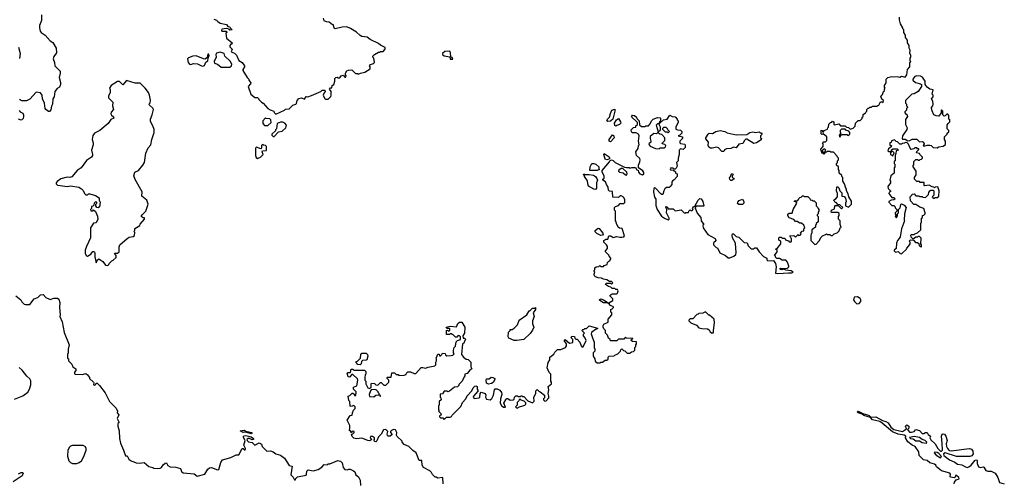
# Model space of a CAD drawing. Extents: x 2386423 to 2568864, y 578392 to 761999.
# Tile 67 of 256: x 2489059 to 2500185, y 635281 to 640518. Entities that reach past the tile are written whole.
import ezdxf

# ---------------------------------------------------------------- set-up
doc = ezdxf.new("R2010")
doc.units = 0

msp = doc.modelspace()

# ---------------------------------------------------------------- linework, layer by layer
at = {"layer": '0CON05XD'}
for points in [[(2489306, 640574), (2489305, 640510), (2489283, 640453), (2489282, 640425), (2489292, 640388)], [(2491253, 640523), (2491285, 640512), (2491297, 640497), (2491325, 640477), (2491395, 640462), (2491412, 640442), (2491435, 640438), (2491442, 640422), (2491460, 640405), (2491435, 640400), (2491425, 640410), (2491395, 640420), (2491345, 640410), (2491340, 640395), (2491345, 640390), (2491398, 640388), (2491400, 640375), (2491390, 640365), (2491398, 640308), (2491460, 640255), (2491458, 640242), (2491445, 640240), (2491432, 640225), (2491435, 640210), (2491460, 640185), (2491450, 640155), (2491485, 640140), (2491509, 640119), (2491537, 640057), (2491573, 640035), (2491598, 639995), (2491600, 639985), (2491580, 639955), (2491582, 639945), (2491630, 639865), (2491650, 639845), (2491650, 639835), (2491670, 639805), (2491668, 639792), (2491640, 639765), (2491672, 639675), (2491715, 639640), (2491745, 639640), (2491758, 639628), (2491760, 639615), (2491790, 639585), (2491810, 639575), (2491864, 639514), (2491888, 639498), (2491930, 639485), (2491935, 639470), (2491955, 639452)], [(2491955, 639452), (2492050, 639495), (2492063, 639507), (2492105, 639512), (2492146, 639554), (2492178, 639562), (2492189, 639571), (2492196, 639605), (2492213, 639627), (2492245, 639636), (2492278, 639622), (2492295, 639652), (2492315, 639648), (2492355, 639660), (2492462, 639708), (2492478, 639722), (2492505, 639722), (2492512, 639715), (2492512, 639705), (2492499, 639691), (2492490, 639665), (2492505, 639630), (2492515, 639622), (2492545, 639620), (2492575, 639650), (2492580, 639665), (2492580, 639705), (2492560, 639735), (2492572, 639748), (2492585, 639750), (2492590, 639775), (2492610, 639785), (2492622, 639825), (2492620, 639855), (2492630, 639865), (2492645, 639870), (2492655, 639860), (2492675, 639860), (2492690, 639885), (2492715, 639890), (2492735, 639870), (2492745, 639870), (2492750, 639885), (2492740, 639895), (2492740, 639915), (2492755, 639940), (2492773, 639947), (2492812, 639952), (2492855, 639910), (2492875, 639910), (2492885, 639902), (2492910, 639915), (2492960, 639925), (2493018, 639962), (2493020, 639985), (2493012, 639998), (2493025, 640010), (2493058, 640022), (2493070, 640035), (2493060, 640085), (2493050, 640095), (2493050, 640105), (2493070, 640125), (2493115, 640150), (2493125, 640150), (2493135, 640160), (2493165, 640160), (2493190, 640185), (2493190, 640205), (2493135, 640230), (2493115, 640248), (2493020, 640295), (2492985, 640320), (2492925, 640328), (2492905, 640338), (2492865, 640378), (2492797, 640417), (2492755, 640437), (2492705, 640432), (2492623, 640413), (2492613, 640423), (2492605, 640460), (2492595, 640460), (2492555, 640490), (2492525, 640492), (2492501, 640505), (2492494, 640534)], [(2497115, 638100), (2497125, 638100), (2497155, 638070), (2497185, 638060), (2497245, 638000), (2497278, 637998), (2497290, 637965), (2497325, 637930), (2497355, 637930), (2497365, 637940), (2497385, 637940), (2497414, 637894), (2497464, 637844), (2497500, 637825), (2497500, 637805), (2497512, 637792), (2497578, 637798), (2497600, 637765), (2497608, 637725), (2497600, 637655), (2497625, 637650), (2497745, 637660), (2497785, 637658), (2497800, 637665), (2497775, 637680), (2497718, 637688), (2497695, 637700), (2497673, 637693), (2497652, 637695), (2497650, 637705), (2497655, 637710), (2497732, 637708), (2497750, 637725), (2497750, 637735), (2497735, 637780), (2497715, 637800), (2497675, 637800), (2497645, 637820), (2497615, 637820), (2497600, 637835), (2497600, 637845), (2497590, 637855), (2497620, 637895), (2497618, 637918), (2497600, 637925), (2497618, 637932), (2497660, 637985), (2497660, 638015), (2497638, 638028), (2497638, 638052), (2497645, 638060), (2497665, 638060), (2497675, 638050), (2497705, 638050), (2497712, 638032), (2497745, 638020), (2497755, 638010), (2497775, 638010), (2497780, 638015), (2497780, 638045), (2497772, 638052), (2497762, 638078), (2497805, 638080), (2497825, 638060), (2497855, 638090), (2497865, 638080), (2497878, 638082), (2497890, 638095), (2497882, 638108), (2497902, 638128), (2497918, 638132), (2497920, 638155), (2497930, 638165), (2497918, 638198), (2497895, 638220), (2497875, 638220), (2497845, 638240), (2497825, 638240), (2497805, 638260), (2497755, 638280), (2497738, 638305), (2497738, 638322), (2497755, 638332), (2497788, 638332), (2497798, 638375), (2497840, 638445), (2497838, 638458), (2497810, 638465), (2497820, 638475), (2497848, 638472), (2497860, 638485), (2497862, 638498), (2497875, 638510), (2497888, 638512), (2497905, 638530), (2497915, 638530), (2497925, 638520), (2497965, 638520), (2497988, 638498), (2497992, 638482), (2498015, 638480), (2498025, 638470), (2498035, 638470), (2498058, 638448), (2498060, 638415), (2498078, 638398), (2498080, 638385), (2498090, 638375), (2498090, 638355), (2498080, 638345), (2498080, 638325), (2498070, 638315), (2498070, 638305), (2498080, 638295), (2498080, 638235), (2498060, 638215), (2498060, 638205), (2498050, 638195), (2498050, 638175), (2498010, 638145), (2498010, 638105), (2498003, 638097), (2498000, 638075), (2498000, 638025), (2498045, 637980), (2498058, 637982), (2498098, 638022), (2498112, 638058), (2498132, 638078), (2498165, 638090), (2498175, 638100), (2498185, 638090), (2498215, 638090), (2498225, 638080), (2498245, 638080), (2498262, 638098), (2498298, 638112), (2498318, 638132), (2498330, 638165), (2498340, 638175), (2498330, 638205), (2498330, 638245), (2498310, 638265), (2498310, 638295), (2498320, 638305), (2498318, 638328), (2498305, 638340), (2498235, 638340), (2498230, 638345), (2498232, 638368), (2498268, 638382), (2498270, 638415), (2498275, 638420), (2498308, 638418), (2498345, 638380), (2498360, 638395), (2498328, 638428), (2498305, 638430), (2498288, 638448), (2498272, 638452), (2498270, 638465), (2498260, 638475), (2498262, 638488), (2498278, 638492), (2498300, 638515), (2498300, 638555), (2498290, 638585), (2498292, 638628), (2498305, 638630), (2498315, 638620), (2498328, 638585), (2498351, 638561), (2498350, 638525), (2498375, 638520), (2498392, 638502), (2498398, 638465), (2498390, 638445), (2498390, 638415), (2498425, 638400), (2498460, 638435), (2498457, 638467), (2498430, 638515), (2498422, 638552), (2498400, 638585), (2498400, 638605), (2498393, 638613), (2498380, 638665), (2498360, 638695), (2498360, 638735), (2498350, 638745), (2498348, 638758), (2498320, 638785), (2498320, 638815), (2498310, 638825), (2498310, 638855), (2498290, 638875), (2498290, 638895), (2498300, 638905), (2498300, 638925), (2498310, 638935), (2498310, 638955), (2498300, 638965), (2498298, 638978), (2498255, 639020), (2498225, 639020), (2498215, 639030), (2498185, 639030), (2498175, 639020), (2498160, 639020), (2498160, 639035), (2498170, 639045), (2498155, 639060), (2498130, 639045), (2498132, 639022), (2498160, 639020), (2498145, 639000), (2498135, 639010), (2498122, 639012), (2498120, 639035), (2498110, 639045), (2498110, 639055), (2498140, 639085), (2498140, 639115), (2498130, 639125), (2498142, 639138), (2498165, 639140), (2498180, 639155), (2498180, 639195), (2498138, 639228), (2498125, 639220), (2498115, 639230), (2498115, 639270), (2498130, 639265), (2498132, 639252), (2498145, 639250), (2498150, 639265), (2498188, 639282), (2498190, 639295), (2498200, 639305), (2498202, 639338), (2498222, 639358), (2498235, 639360), (2498245, 639370), (2498260, 639365), (2498260, 639335), (2498265, 639330), (2498315, 639340), (2498335, 639320), (2498385, 639320), (2498402, 639302), (2498425, 639300), (2498445, 639280), (2498478, 639292), (2498500, 639315), (2498502, 639348), (2498532, 639378), (2498555, 639380), (2498578, 639402), (2498580, 639415), (2498590, 639425), (2498592, 639448), (2498605, 639460), (2498618, 639462), (2498620, 639475), (2498630, 639485), (2498630, 639505), (2498645, 639520), (2498655, 639520), (2498665, 639530), (2498685, 639530), (2498695, 639540), (2498745, 639540), (2498755, 639550), (2498768, 639552), (2498785, 639590), (2498805, 639590), (2498818, 639582), (2498820, 639605), (2498802, 639622), (2498790, 639655), (2498808, 639672), (2498820, 639705), (2498830, 639715), (2498830, 639735), (2498840, 639745), (2498830, 639755), (2498830, 639775), (2498850, 639805), (2498850, 639845), (2498870, 639865), (2498915, 639878), (2498935, 639872), (2498975, 639877), (2499005, 639870), (2499025, 639880), (2499065, 639870), (2499082, 639895), (2499090, 639955), (2499118, 639985), (2499118, 640032), (2499130, 640045), (2499120, 640055), (2499120, 640085), (2499130, 640095), (2499130, 640115), (2499118, 640138), (2499120, 640175), (2499110, 640195), (2499110, 640225), (2499090, 640255), (2499090, 640285), (2499070, 640315), (2499070, 640345), (2499050, 640375), (2499050, 640405), (2499040, 640415), (2499040, 640425), (2499013, 640473), (2499000, 640515), (2499000, 640545)], [(2489292, 640388), (2489302, 640372), (2489348, 640345), (2489405, 640278), (2489432, 640262), (2489470, 640195), (2489477, 640145), (2489446, 640104), (2489437, 640075), (2489452, 640035), (2489458, 639995), (2489517, 639935), (2489518, 639915), (2489504, 639865), (2489519, 639809), (2489520, 639785), (2489508, 639755), (2489481, 639739), (2489458, 639705), (2489450, 639645), (2489432, 639625), (2489430, 639565), (2489418, 639542), (2489410, 639500), (2489395, 639482), (2489385, 639480), (2489355, 639502), (2489348, 639515), (2489341, 639575), (2489316, 639625), (2489313, 639665), (2489295, 639690), (2489245, 639698), (2489175, 639622), (2489135, 639600), (2489085, 639602), (2489069, 639609), (2489057, 639617)], [(2489047, 640207), (2489064, 640135), (2489059, 640081)], [(2491125, 639994), (2491148, 640002), (2491162, 640038), (2491187, 640053), (2491188, 640082), (2491200, 640115), (2491195, 640130), (2491185, 640130), (2491178, 640092), (2491155, 640072), (2491135, 640074), (2491055, 640110), (2491015, 640106), (2490965, 640087), (2490954, 640076), (2490964, 640034), (2490977, 640015), (2490995, 640012), (2491025, 640022), (2491070, 640020), (2491105, 639999), (2491125, 639994)], [(2491435, 639983), (2491452, 639995), (2491457, 640017), (2491438, 640048), (2491378, 640105), (2491370, 640135), (2491325, 640150), (2491285, 640140), (2491276, 640125), (2491278, 640095), (2491256, 640045), (2491260, 640025), (2491295, 640016), (2491335, 639983), (2491435, 639983)], [(2493955, 640072), (2493945, 640090), (2493930, 640095), (2493928, 640148), (2493921, 640161), (2493865, 640157), (2493838, 640135), (2493838, 640125), (2493855, 640111), (2493918, 640098), (2493923, 640073), (2493955, 640072)], [(2499425, 639072), (2499445, 639082), (2499495, 639088), (2499522, 639108), (2499520, 639145), (2499510, 639165), (2499510, 639195), (2499540, 639225), (2499540, 639235), (2499557, 639253), (2499560, 639265), (2499540, 639285), (2499540, 639325), (2499550, 639345), (2499570, 639365), (2499570, 639385), (2499560, 639395), (2499560, 639435), (2499545, 639450), (2499535, 639450), (2499518, 639432), (2499505, 639430), (2499490, 639445), (2499490, 639485), (2499475, 639500), (2499470, 639495), (2499470, 639465), (2499445, 639430), (2499415, 639432), (2499390, 639445), (2499368, 639488), (2499362, 639515), (2499363, 639527), (2499377, 639543), (2499380, 639565), (2499377, 639597), (2499362, 639625), (2499380, 639645), (2499380, 639665), (2499370, 639675), (2499380, 639725), (2499343, 639733), (2499314, 639754), (2499290, 639785), (2499292, 639825), (2499259, 639869), (2499239, 639879), (2499195, 639883), (2499174, 639876), (2499153, 639845), (2499153, 639835), (2499180, 639810), (2499238, 639795), (2499248, 639785), (2499248, 639765), (2499213, 639707), (2499165, 639680), (2499140, 639675), (2499070, 639605), (2499070, 639575), (2499080, 639565), (2499080, 639545), (2499090, 639535), (2499090, 639525), (2499080, 639515), (2499080, 639495), (2499062, 639478), (2499060, 639465), (2499072, 639452), (2499085, 639450), (2499090, 639425), (2499068, 639392), (2499068, 639335), (2499088, 639295), (2499084, 639276), (2499033, 639207), (2499030, 639175), (2499035, 639170), (2499065, 639170), (2499095, 639150), (2499117, 639153), (2499145, 639170), (2499195, 639168), (2499225, 639140), (2499255, 639143), (2499272, 639135), (2499278, 639115), (2499270, 639095), (2499275, 639090), (2499315, 639100), (2499345, 639100), (2499360, 639095), (2499383, 639073), (2499425, 639072)], [(2490055, 637742), (2490068, 637752), (2490070, 637765), (2490100, 637795), (2490115, 637800), (2490148, 637832), (2490150, 637855), (2490130, 637875), (2490135, 637880), (2490165, 637880), (2490182, 637895), (2490183, 637953), (2490192, 637975), (2490275, 638048), (2490298, 638062), (2490342, 638068), (2490355, 638080), (2490360, 638115), (2490350, 638125), (2490360, 638135), (2490362, 638158), (2490418, 638192), (2490422, 638208), (2490470, 638265), (2490468, 638278), (2490455, 638280), (2490432, 638295), (2490442, 638315), (2490483, 638355), (2490510, 638435), (2490495, 638480), (2490438, 638525), (2490442, 638575), (2490363, 638713), (2490350, 638755), (2490360, 638795), (2490400, 638815), (2490452, 638875), (2490470, 638905), (2490485, 639010), (2490510, 639070), (2490542, 639105), (2490551, 639165), (2490580, 639245), (2490578, 639278), (2490565, 639320), (2490538, 639368), (2490538, 639395), (2490556, 639444), (2490570, 639505), (2490565, 639518), (2490523, 639555), (2490525, 639570), (2490535, 639580), (2490539, 639609), (2490527, 639665), (2490513, 639695), (2490476, 639746), (2490422, 639802), (2490365, 639802), (2490265, 639830), (2490225, 639782), (2490188, 639818), (2490165, 639818), (2490092, 639775), (2490074, 639746), (2490082, 639725), (2490082, 639695), (2490062, 639655), (2490062, 639635), (2490110, 639585), (2490108, 639545), (2490118, 639505), (2490092, 639475), (2490090, 639455), (2490095, 639440), (2490121, 639421), (2490122, 639405), (2490088, 639392), (2490060, 639345), (2489965, 639267), (2489904, 639236), (2489885, 639210), (2489877, 639165), (2489891, 639125), (2489891, 639105), (2489870, 639045), (2489883, 638995), (2489883, 638985), (2489870, 638965), (2489815, 638929), (2489755, 638846), (2489708, 638815), (2489648, 638742), (2489625, 638737), (2489595, 638740), (2489525, 638720), (2489481, 638689), (2489470, 638675), (2489472, 638662), (2489488, 638648), (2489515, 638643), (2489595, 638634), (2489635, 638640), (2489726, 638626), (2489759, 638609), (2489777, 638587), (2489790, 638555), (2489805, 638540), (2489825, 638540), (2489838, 638552), (2489852, 638552), (2489915, 638532), (2489956, 638506), (2489958, 638478), (2489970, 638455), (2489963, 638405), (2489945, 638392), (2489930, 638395), (2489920, 638415), (2489920, 638435), (2489930, 638445), (2489930, 638455), (2489915, 638460), (2489900, 638445), (2489898, 638422), (2489885, 638410), (2489872, 638408), (2489870, 638385), (2489860, 638375), (2489865, 638360), (2489885, 638360), (2489895, 638370), (2489915, 638350), (2489939, 638299), (2489941, 638265), (2489925, 638222), (2489892, 638218), (2489860, 638165), (2489860, 638055), (2489813, 637957), (2489800, 637915), (2489800, 637875), (2489815, 637850), (2489825, 637848), (2489865, 637869), (2489885, 637901), (2489901, 637901), (2489909, 637885), (2489908, 637838), (2489925, 637770), (2489940, 637805), (2489955, 637818), (2490000, 637785), (2490030, 637745), (2490055, 637742)], [(2495705, 639368), (2495692, 639385), (2495724, 639416), (2495735, 639460), (2495752, 639495), (2495785, 639508), (2495786, 639485), (2495763, 639395), (2495735, 639370), (2495705, 639368)], [(2489053, 639493), (2489065, 639478), (2489095, 639462), (2489103, 639445), (2489104, 639425), (2489098, 639402), (2489085, 639386), (2489075, 639384), (2489045, 639394)], [(2491865, 639323), (2491900, 639355), (2491896, 639386), (2491885, 639398), (2491843, 639403), (2491835, 639410), (2491808, 639375), (2491808, 639345), (2491824, 639324), (2491865, 639323)], [(2494505, 636160), (2494525, 636140), (2494548, 636142), (2494530, 636185), (2494555, 636230), (2494565, 636240), (2494575, 636240), (2494601, 636221), (2494637, 636223), (2494648, 636232), (2494652, 636255), (2494665, 636270), (2494685, 636270), (2494695, 636260), (2494715, 636260), (2494725, 636270), (2494735, 636270), (2494745, 636260), (2494755, 636260), (2494802, 636212), (2494855, 636190), (2494872, 636208), (2494870, 636255), (2494892, 636295), (2494893, 636327), (2494905, 636340), (2494925, 636320), (2494940, 636315), (2494988, 636278), (2494990, 636245), (2494980, 636235), (2494980, 636225), (2494995, 636210), (2495008, 636212), (2495038, 636245), (2495040, 636265), (2495032, 636295), (2495037, 636335), (2495030, 636375), (2495070, 636405), (2495070, 636425), (2495062, 636435), (2495060, 636515), (2495042, 636532), (2495020, 636585), (2495030, 636645), (2495050, 636675), (2495050, 636705), (2495095, 636740), (2495107, 636763), (2495135, 636792), (2495175, 636792), (2495228, 636815), (2495238, 636835), (2495238, 636855), (2495210, 636895), (2495223, 636907), (2495273, 636863), (2495308, 636872), (2495310, 636905), (2495292, 636925), (2495298, 636942), (2495328, 636938), (2495332, 636922), (2495345, 636910), (2495358, 636908), (2495390, 636875), (2495402, 636832), (2495415, 636820), (2495428, 636822), (2495460, 636895), (2495447, 636927), (2495430, 636945), (2495430, 636965), (2495440, 636975), (2495410, 637005), (2495422, 637018), (2495435, 637020), (2495445, 637030), (2495465, 637030), (2495495, 637060), (2495590, 637035), (2495590, 637025), (2495565, 637020), (2495520, 636985), (2495518, 636968), (2495532, 636925), (2495550, 636875), (2495550, 636815), (2495560, 636795), (2495560, 636775), (2495540, 636755), (2495540, 636715), (2495560, 636685), (2495562, 636662), (2495585, 636640), (2495615, 636640), (2495625, 636650), (2495645, 636650), (2495675, 636670), (2495695, 636670), (2495708, 636682), (2495710, 636705), (2495722, 636718), (2495775, 636720), (2495785, 636730), (2495818, 636742), (2495848, 636772), (2495852, 636788), (2495865, 636800), (2495882, 636782), (2495898, 636778), (2495925, 636750), (2495955, 636752), (2495973, 636767), (2495995, 636770), (2496010, 636785), (2496010, 636815), (2496020, 636825), (2496020, 636845), (2496030, 636855), (2496028, 636878), (2495985, 636882), (2495970, 636895), (2495972, 636908), (2495988, 636912), (2495988, 636918), (2495915, 636920), (2495905, 636930), (2495885, 636910), (2495825, 636910), (2495805, 636890), (2495735, 636890), (2495730, 636905), (2495712, 636922), (2495700, 636955), (2495680, 636975), (2495680, 637005), (2495660, 637025), (2495653, 637043), (2495652, 637065), (2495661, 637079), (2495708, 637102), (2495710, 637135), (2495750, 637185), (2495750, 637205), (2495740, 637215), (2495740, 637245), (2495755, 637250), (2495770, 637265), (2495770, 637275), (2495735, 637288), (2495715, 637310), (2495700, 637315), (2495700, 637320), (2495715, 637320), (2495760, 637345), (2495760, 637365), (2495730, 637395), (2495730, 637405), (2495755, 637420), (2495805, 637420), (2495815, 637430), (2495820, 637455), (2495815, 637470), (2495795, 637470), (2495785, 637480), (2495755, 637480), (2495738, 637498), (2495713, 637503), (2495680, 637525), (2495685, 637540), (2495735, 637540), (2495748, 637532), (2495760, 637545), (2495745, 637560), (2495725, 637560), (2495695, 637580), (2495655, 637587), (2495635, 637598), (2495595, 637600), (2495565, 637612), (2495553, 637625), (2495552, 637645), (2495560, 637665), (2495550, 637675), (2495550, 637685), (2495557, 637693), (2495560, 637715), (2495573, 637727), (2495605, 637730), (2495615, 637740), (2495625, 637730), (2495655, 637730), (2495665, 637740), (2495698, 637752), (2495700, 637775), (2495715, 637790), (2495728, 637792), (2495730, 637805), (2495740, 637815), (2495740, 637825), (2495720, 637845), (2495718, 637858), (2495680, 637895), (2495680, 637905), (2495700, 637935), (2495700, 637955), (2495690, 637975), (2495660, 638005), (2495660, 638025), (2495683, 638037), (2495705, 638040), (2495718, 638075), (2495740, 638075), (2495765, 638058), (2495805, 638070), (2495840, 638060), (2495865, 638061), (2495884, 638066), (2495894, 638075), (2495868, 638158), (2495835, 638162), (2495822, 638175), (2495802, 638215), (2495800, 638235), (2495790, 638245), (2495790, 638355), (2495780, 638365), (2495780, 638395), (2495792, 638408), (2495825, 638420), (2495845, 638440), (2495885, 638440), (2495897, 638453), (2495898, 638485), (2495883, 638513), (2495855, 638530), (2495845, 638530), (2495825, 638510), (2495762, 638512), (2495758, 638578), (2495725, 638580), (2495712, 638592), (2495710, 638625), (2495690, 638655), (2495678, 638688), (2495650, 638705), (2495650, 638715), (2495662, 638728), (2495662, 638755), (2495642, 638795), (2495640, 638815), (2495725, 638912), (2495731, 638929), (2495745, 638933), (2495766, 638926), (2495788, 638905), (2495895, 638851), (2495915, 638847), (2495945, 638850), (2495955, 638840), (2495975, 638848), (2496018, 638848), (2496032, 638822), (2496048, 638818), (2496052, 638795), (2496065, 638777), (2496095, 638767), (2496112, 638775), (2496112, 638792), (2496099, 638809), (2496050, 638845), (2496050, 638875), (2496067, 638913), (2496070, 638935), (2496065, 638950), (2496028, 638985), (2496023, 639025), (2496047, 639063), (2496050, 639095), (2496058, 639105), (2496050, 639145), (2496058, 639205), (2496050, 639225), (2496025, 639240), (2495985, 639240), (2495972, 639252), (2495970, 639275), (2495995, 639300), (2496020, 639305), (2496022, 639318), (2496040, 639335), (2496040, 639355), (2495972, 639422), (2495985, 639440), (2496007, 639437), (2496030, 639415), (2496032, 639402), (2496060, 639375), (2496062, 639332), (2496085, 639310), (2496125, 639310), (2496135, 639320), (2496165, 639320), (2496185, 639340), (2496200, 639375), (2496217, 639393), (2496265, 639412), (2496295, 639410), (2496300, 639405), (2496300, 639375), (2496290, 639365), (2496290, 639350), (2496282, 639348), (2496280, 639340), (2496265, 639340), (2496250, 639325), (2496275, 639250), (2496300, 639275), (2496300, 639305), (2496280, 639340), (2496288, 639342), (2496290, 639350), (2496298, 639352), (2496333, 639387), (2496376, 639394), (2496405, 639440), (2496433, 639423), (2496465, 639420), (2496490, 639395), (2496490, 639385), (2496500, 639375), (2496500, 639355), (2496473, 639307), (2496473, 639283), (2496493, 639273), (2496525, 639270), (2496540, 639255), (2496540, 639235), (2496518, 639212), (2496500, 639205), (2496550, 639195), (2496548, 639175), (2496520, 639145), (2496518, 639128), (2496528, 639118), (2496575, 639110), (2496580, 639105), (2496580, 639075), (2496555, 639050), (2496525, 639060), (2496510, 639045), (2496510, 638995), (2496498, 638955), (2496500, 638925), (2496480, 638905), (2496488, 638862), (2496478, 638842), (2496465, 638830), (2496455, 638830), (2496445, 638840), (2496415, 638840), (2496410, 638835), (2496412, 638822), (2496448, 638818), (2496468, 638798), (2496470, 638785), (2496488, 638778), (2496490, 638745), (2496455, 638710), (2496442, 638705), (2496430, 638685), (2496430, 638655), (2496408, 638632), (2496397, 638623), (2496368, 638622), (2496351, 638609), (2496338, 638585), (2496327, 638543), (2496315, 638542), (2496305, 638550), (2496244, 638614), (2496235, 638618), (2496225, 638612), (2496220, 638575), (2496234, 638514), (2496249, 638489), (2496248, 638418), (2496262, 638375), (2496310, 638300), (2496345, 638274), (2496385, 638258), (2496397, 638265), (2496397, 638277), (2496369, 638335), (2496370, 638375), (2496360, 638395), (2496362, 638408), (2496375, 638400), (2496385, 638380), (2496445, 638380), (2496465, 638360), (2496535, 638370), (2496575, 638330), (2496585, 638340), (2496615, 638340), (2496620, 638355), (2496635, 638370), (2496645, 638360), (2496658, 638362), (2496670, 638375), (2496660, 638385), (2496670, 638395), (2496670, 638405), (2496688, 638412), (2496725, 638480), (2496743, 638497), (2496760, 638495), (2496780, 638465), (2496790, 638415), (2496785, 638410), (2496705, 638410), (2496692, 638398), (2496690, 638385), (2496700, 638375), (2496713, 638333), (2496757, 638285), (2496758, 638245), (2496788, 638205), (2496780, 638195), (2496782, 638165), (2496835, 638092), (2496918, 638045), (2496927, 638023), (2496915, 638010), (2496905, 638010), (2496898, 637995), (2496898, 637975), (2496930, 637945), (2496945, 637940), (2496970, 637885), (2497034, 637854), (2497065, 637828), (2497085, 637828), (2497130, 637845), (2497152, 637865), (2497156, 637884), (2497148, 637995), (2497113, 638053), (2497110, 638085), (2497115, 638100)], [(2495795, 639316), (2495785, 639322), (2495782, 639348), (2495802, 639388), (2495825, 639402), (2495850, 639365), (2495852, 639348), (2495837, 639333), (2495805, 639322), (2495795, 639316)], [(2491935, 639200), (2491985, 639250), (2492025, 639260), (2492065, 639298), (2492076, 639326), (2492055, 639350), (2492032, 639362), (2492005, 639362), (2491968, 639345), (2491960, 639285), (2491950, 639275), (2491948, 639262), (2491910, 639225), (2491910, 639215), (2491925, 639200), (2491935, 639200)], [(2496385, 639240), (2496400, 639255), (2496382, 639272), (2496380, 639285), (2496365, 639300), (2496335, 639300), (2496322, 639288), (2496322, 639282), (2496352, 639252), (2496375, 639250), (2496385, 639240)], [(2498325, 639190), (2498345, 639220), (2498405, 639220), (2498425, 639210), (2498440, 639225), (2498440, 639245), (2498428, 639258), (2498395, 639270), (2498385, 639280), (2498345, 639280), (2498330, 639265), (2498330, 639245), (2498340, 639235), (2498320, 639215), (2498325, 639190)], [(2495735, 639140), (2495721, 639145), (2495719, 639165), (2495757, 639217), (2495773, 639205), (2495776, 639185), (2495735, 639140)], [(2496285, 639060), (2496295, 639070), (2496345, 639070), (2496358, 639082), (2496360, 639095), (2496348, 639108), (2496320, 639115), (2496322, 639128), (2496350, 639155), (2496350, 639185), (2496315, 639220), (2496293, 639223), (2496275, 639240), (2496265, 639240), (2496255, 639230), (2496225, 639232), (2496183, 639197), (2496182, 639175), (2496192, 639145), (2496190, 639135), (2496170, 639115), (2496173, 639103), (2496185, 639090), (2496243, 639063), (2496285, 639060)], [(2497015, 639030), (2496995, 639030), (2496955, 639070), (2496937, 639077), (2496885, 639067), (2496865, 639068), (2496847, 639077), (2496837, 639097), (2496842, 639135), (2496813, 639173), (2496812, 639185), (2496838, 639225), (2496850, 639235), (2496887, 639233), (2496924, 639256), (2496975, 639266), (2497026, 639256), (2497055, 639240), (2497155, 639218), (2497275, 639222), (2497310, 639245), (2497345, 639250), (2497375, 639242), (2497415, 639250), (2497425, 639240), (2497438, 639238), (2497450, 639225), (2497430, 639205), (2497430, 639185), (2497440, 639175), (2497438, 639162), (2497384, 639126), (2497355, 639120), (2497275, 639170), (2497265, 639170), (2497248, 639155), (2497229, 639121), (2497185, 639112), (2497155, 639070), (2497125, 639078), (2497095, 639064), (2497045, 639060), (2497024, 639046), (2497015, 639030)], [(2491745, 638950), (2491755, 638952), (2491780, 638965), (2491810, 638995), (2491800, 639025), (2491802, 639038), (2491845, 639040), (2491850, 639045), (2491850, 639085), (2491838, 639098), (2491815, 639100), (2491802, 639108), (2491790, 639095), (2491790, 639065), (2491785, 639060), (2491735, 639078), (2491722, 639068), (2491723, 638983), (2491732, 638962), (2491745, 638950)], [(2499025, 637872), (2499080, 637925), (2499082, 637938), (2499107, 637963), (2499120, 637985), (2499120, 638005), (2499110, 638015), (2499125, 638030), (2499158, 638028), (2499182, 638002), (2499205, 638000), (2499218, 637988), (2499222, 637962), (2499235, 637960), (2499245, 637950), (2499250, 637955), (2499250, 637975), (2499240, 637985), (2499245, 638050), (2499227, 638067), (2499212, 638068), (2499205, 638060), (2499185, 638060), (2499155, 638040), (2499132, 638062), (2499130, 638085), (2499135, 638090), (2499165, 638090), (2499175, 638100), (2499205, 638110), (2499240, 638145), (2499240, 638215), (2499250, 638235), (2499250, 638275), (2499260, 638285), (2499260, 638305), (2499275, 638310), (2499290, 638325), (2499290, 638335), (2499276, 638386), (2499229, 638399), (2499185, 638430), (2499162, 638432), (2499125, 638470), (2499122, 638515), (2499140, 638535), (2499142, 638548), (2499165, 638550), (2499185, 638530), (2499220, 638530), (2499225, 638520), (2499255, 638520), (2499263, 638513), (2499295, 638510), (2499330, 638545), (2499333, 638567), (2499344, 638586), (2499355, 638592), (2499382, 638592), (2499390, 638585), (2499390, 638535), (2499370, 638515), (2499382, 638502), (2499395, 638500), (2499405, 638510), (2499435, 638510), (2499447, 638523), (2499450, 638585), (2499435, 638630), (2499403, 638627), (2499395, 638620), (2499387, 638627), (2499368, 638628), (2499335, 638650), (2499285, 638640), (2499280, 638645), (2499278, 638678), (2499235, 638680), (2499225, 638690), (2499195, 638690), (2499172, 638715), (2499170, 638735), (2499190, 638765), (2499190, 638805), (2499150, 638865), (2499162, 638878), (2499163, 638917), (2499185, 638940), (2499205, 638940), (2499215, 638930), (2499225, 638930), (2499235, 638940), (2499248, 638942), (2499260, 638955), (2499260, 638965), (2499230, 638995), (2499228, 639008), (2499193, 639013), (2499195, 639030), (2499218, 639052), (2499218, 639058), (2499205, 639060), (2499195, 639070), (2499175, 639070), (2499162, 639058), (2499133, 639053), (2499120, 639065), (2499102, 639112), (2499088, 639128), (2499065, 639130), (2499057, 639123), (2499035, 639120), (2499025, 639110), (2499005, 639110), (2498978, 639138), (2498962, 639142), (2498945, 639160), (2498912, 639148), (2498908, 639132), (2498890, 639125), (2498892, 639102), (2498910, 639095), (2498905, 639080), (2498875, 639060), (2498870, 639035), (2498875, 639030), (2498910, 639030), (2498900, 639015), (2498900, 638995), (2498925, 638980), (2498940, 639015), (2498925, 639030), (2498910, 639030), (2498912, 639048), (2498925, 639060), (2498975, 639060), (2498990, 639045), (2498962, 639038), (2498960, 639005), (2498950, 638985), (2498950, 638925), (2498940, 638915), (2498940, 638895), (2498948, 638885), (2498948, 638855), (2498940, 638845), (2498940, 638785), (2498902, 638755), (2498890, 638705), (2498898, 638695), (2498898, 638675), (2498868, 638635), (2498872, 638612), (2498900, 638585), (2498898, 638572), (2498885, 638570), (2498880, 638555), (2498915, 638510), (2498935, 638510), (2498950, 638495), (2498938, 638482), (2498905, 638480), (2498880, 638465), (2498880, 638455), (2498915, 638420), (2498935, 638420), (2498950, 638405), (2498952, 638392), (2498970, 638375), (2498970, 638355), (2498950, 638335), (2498950, 638325), (2498960, 638315), (2498960, 638305), (2498950, 638295), (2498965, 638280), (2498980, 638305), (2498980, 638325), (2498990, 638335), (2498990, 638375), (2499007, 638393), (2499015, 638430), (2499025, 638438), (2499055, 638422), (2499077, 638395), (2499057, 638323), (2499052, 638255), (2499058, 638245), (2499022, 638155), (2499008, 638065), (2498998, 638045), (2498977, 638025), (2498966, 637994), (2498962, 637935), (2498942, 637915), (2498940, 637905), (2498955, 637892), (2498985, 637900), (2499010, 637875), (2499025, 637872)], [(2495695, 638936), (2495674, 638944), (2495660, 638995), (2495664, 639006), (2495719, 638969), (2495728, 638952), (2495715, 638943), (2495695, 638936)], [(2495585, 638813), (2495500, 638815), (2495504, 638855), (2495525, 638892), (2495545, 638894), (2495570, 638885), (2495602, 638855), (2495602, 638832), (2495610, 638825), (2495585, 638813)], [(2495915, 638762), (2495924, 638776), (2495919, 638795), (2495876, 638836), (2495855, 638838), (2495826, 638815), (2495827, 638805), (2495836, 638796), (2495877, 638787), (2495904, 638764), (2495915, 638762)], [(2495565, 638600), (2495545, 638602), (2495487, 638637), (2495478, 638665), (2495477, 638697), (2495440, 638745), (2495440, 638755), (2495430, 638765), (2495432, 638778), (2495445, 638770), (2495495, 638770), (2495542, 638762), (2495566, 638746), (2495582, 638725), (2495588, 638705), (2495578, 638675), (2495578, 638615), (2495565, 638600)], [(2497105, 638700), (2497095, 638700), (2497082, 638712), (2497080, 638735), (2497090, 638745), (2497102, 638778), (2497115, 638780), (2497120, 638765), (2497110, 638755), (2497110, 638735), (2497128, 638728), (2497130, 638715), (2497105, 638700)], [(2497185, 638430), (2497172, 638442), (2497173, 638457), (2497190, 638475), (2497225, 638490), (2497240, 638465), (2497240, 638445), (2497225, 638432), (2497185, 638430)], [(2495625, 638079), (2495582, 638102), (2495561, 638121), (2495562, 638138), (2495595, 638164), (2495609, 638159), (2495649, 638105), (2495651, 638095), (2495645, 638082), (2495625, 638079)], [(2489015, 637398), (2489073, 637353), (2489085, 637330), (2489110, 637305), (2489125, 637300), (2489175, 637300), (2489224, 637366), (2489265, 637378), (2489295, 637410), (2489323, 637413), (2489355, 637381), (2489395, 637359), (2489405, 637357), (2489445, 637372), (2489485, 637372), (2489502, 637362), (2489512, 637325), (2489508, 637265), (2489518, 637185), (2489512, 637165), (2489538, 637105), (2489562, 636985), (2489618, 636845), (2489608, 636795), (2489608, 636755), (2489600, 636735), (2489600, 636695), (2489610, 636685), (2489610, 636665), (2489650, 636625), (2489660, 636595), (2489692, 636572), (2489692, 636555), (2489680, 636535), (2489678, 636518), (2489685, 636512), (2489765, 636510), (2489805, 636520), (2489826, 636506), (2489850, 636475), (2489850, 636465), (2489892, 636425), (2489898, 636415), (2489895, 636392), (2489905, 636388), (2489918, 636395), (2489925, 636410), (2489935, 636412), (2489962, 636385), (2490024, 636304), (2490074, 636204), (2490148, 636128), (2490163, 636095), (2490160, 636075), (2490178, 636055), (2490162, 636012), (2490180, 635975), (2490180, 635965), (2490170, 635955), (2490168, 635925), (2490182, 635872), (2490188, 635785), (2490198, 635735), (2490234, 635655), (2490255, 635590), (2490275, 635590), (2490293, 635555), (2490310, 635540), (2490325, 635529), (2490350, 635525), (2490375, 635512), (2490415, 635508), (2490467, 635517), (2490519, 635469), (2490565, 635460), (2490575, 635452), (2490615, 635449), (2490645, 635450), (2490660, 635460), (2490680, 635490), (2490703, 635507), (2490720, 635510), (2490735, 635482), (2490760, 635465), (2490823, 635463), (2490875, 635448), (2490888, 635415), (2490908, 635398), (2491029, 635389), (2491065, 635360), (2491150, 635385), (2491185, 635442), (2491205, 635456), (2491225, 635458), (2491295, 635434), (2491310, 635435), (2491334, 635515), (2491352, 635545), (2491445, 635572), (2491505, 635602), (2491537, 635603), (2491575, 635672), (2491585, 635672), (2491606, 635654), (2491611, 635675), (2491593, 635713), (2491606, 635766), (2491586, 635805), (2491595, 635818), (2491615, 635820), (2491675, 635807), (2491700, 635785), (2491700, 635775), (2491685, 635770), (2491655, 635788), (2491642, 635788), (2491627, 635775), (2491629, 635765), (2491645, 635750), (2491685, 635740), (2491715, 635712), (2491765, 635738), (2491782, 635732), (2491792, 635722), (2491800, 635695), (2491852, 635642), (2491895, 635647), (2491925, 635637), (2491955, 635613), (2492005, 635597), (2492052, 635565), (2492105, 635480), (2492138, 635475), (2492122, 635375), (2492149, 635349), (2492165, 635320), (2492175, 635320), (2492180, 635335), (2492200, 635355), (2492296, 635374)], [(2498518, 637308), (2498545, 637312), (2498562, 637335), (2498562, 637355), (2498555, 637370), (2498525, 637388), (2498490, 637385), (2498480, 637355), (2498494, 637334), (2498518, 637308)], [(2495695, 637320), (2495655, 637321), (2495613, 637345), (2495608, 637355), (2495625, 637363), (2495655, 637353), (2495686, 637336), (2495700, 637325), (2495695, 637320)], [(2494645, 636892), (2494585, 636920), (2494578, 636935), (2494583, 636987), (2494600, 637005), (2494602, 637018), (2494625, 637020), (2494647, 637033), (2494685, 637070), (2494702, 637125), (2494788, 637185), (2494815, 637230), (2494825, 637230), (2494855, 637260), (2494875, 637260), (2494888, 637268), (2494887, 637243), (2494860, 637205), (2494873, 637165), (2494854, 637115), (2494854, 637084), (2494868, 637045), (2494855, 637010), (2494826, 636974), (2494755, 636907), (2494675, 636893), (2494645, 636892)], [(2496895, 636980), (2496900, 636985), (2496898, 637005), (2496912, 637095), (2496908, 637135), (2496855, 637180), (2496845, 637180), (2496808, 637218), (2496777, 637203), (2496735, 637200), (2496725, 637190), (2496712, 637188), (2496665, 637140), (2496635, 637140), (2496620, 637125), (2496620, 637115), (2496642, 637092), (2496706, 637066), (2496735, 637038), (2496768, 637028), (2496830, 637025), (2496850, 637015), (2496862, 636992), (2496875, 636980), (2496895, 636980)], [(2493843, 635273), (2493840, 635345), (2493785, 635340), (2493765, 635350), (2493755, 635350), (2493725, 635380), (2493713, 635403), (2493693, 635423), (2493621, 635461), (2493608, 635485), (2493605, 635540), (2493575, 635540), (2493540, 635625), (2493502, 635652), (2493458, 635698), (2493405, 635720), (2493380, 635745), (2493380, 635755), (2493325, 635810), (2493318, 635825), (2493321, 635855), (2493305, 635886), (2493282, 635888), (2493261, 635879), (2493250, 635865), (2493250, 635855), (2493268, 635832), (2493245, 635813), (2493224, 635814), (2493215, 635820), (2493212, 635835), (2493220, 635865), (2493209, 635879), (2493195, 635888), (2493170, 635885), (2493142, 635835), (2493112, 635805), (2493095, 635760), (2493082, 635748), (2493071, 635751), (2493060, 635765), (2493070, 635775), (2493068, 635795), (2493045, 635810), (2493025, 635810), (2493020, 635795), (2493040, 635775), (2493015, 635762), (2492995, 635763), (2492925, 635790), (2492865, 635782), (2492835, 635792), (2492815, 635810), (2492810, 635835), (2492825, 635840), (2492840, 635855), (2492838, 635865), (2492815, 635870), (2492805, 635850), (2492798, 635868), (2492782, 635882), (2492790, 635895), (2492788, 635935), (2492760, 635995), (2492792, 636048), (2492818, 636052), (2492820, 636075), (2492832, 636105), (2492850, 636125), (2492850, 636145), (2492835, 636160), (2492805, 636150), (2492792, 636152), (2492790, 636205), (2492780, 636215), (2492770, 636265), (2492788, 636272), (2492815, 636300), (2492825, 636300), (2492838, 636288), (2492842, 636272), (2492858, 636272), (2492860, 636315), (2492830, 636345), (2492830, 636365), (2492868, 636382), (2492882, 636445), (2492875, 636460), (2492825, 636510), (2492812, 636508), (2492785, 636480), (2492772, 636485), (2492760, 636525), (2492768, 636532), (2492798, 636532), (2492805, 636570), (2492825, 636570), (2492835, 636560), (2492957, 636557), (2492970, 636545), (2492970, 636515), (2492963, 636507), (2492958, 636475), (2492960, 636445), (2492970, 636435), (2492970, 636405), (2492995, 636360), (2493015, 636350), (2493030, 636365), (2493030, 636405), (2493035, 636410), (2493067, 636407), (2493085, 636392), (2493105, 636390), (2493135, 636420), (2493145, 636420), (2493175, 636390), (2493195, 636390), (2493230, 636425), (2493230, 636445), (2493210, 636465), (2493210, 636475), (2493215, 636480), (2493255, 636480), (2493265, 636530), (2493295, 636528), (2493315, 636510), (2493335, 636510), (2493345, 636500), (2493405, 636503), (2493425, 636510), (2493430, 636525), (2493445, 636540), (2493475, 636540), (2493515, 636520), (2493535, 636520), (2493595, 636588), (2493615, 636590), (2493645, 636580), (2493675, 636592), (2493752, 636608), (2493762, 636618), (2493762, 636648), (2493770, 636665), (2493770, 636685), (2493760, 636695), (2493768, 636702), (2493785, 636740), (2493798, 636738), (2493802, 636722), (2493815, 636720), (2493830, 636735), (2493835, 636750), (2493868, 636748), (2493872, 636732), (2493885, 636722), (2493936, 636724), (2493955, 636730), (2493967, 636743), (2493960, 636755), (2493960, 636785), (2493970, 636815), (2493982, 636828), (2493991, 636879), (2494005, 636892), (2494040, 636905), (2494040, 636935), (2494028, 636948), (2494015, 636950), (2493997, 636933), (2493985, 636932), (2493955, 636960), (2493945, 636960), (2493935, 636970), (2493925, 636970), (2493915, 636960), (2493882, 636962), (2493882, 637008), (2493895, 637010), (2493905, 637000), (2493918, 637012), (2493920, 637025), (2493915, 637030), (2493885, 637030), (2493880, 637045), (2493925, 637057), (2493995, 637050), (2494010, 637085), (2494028, 637102), (2494055, 637100), (2494088, 637045), (2494087, 636975), (2494068, 636945), (2494072, 636922), (2494085, 636920), (2494100, 636905), (2494090, 636895), (2494078, 636862), (2494062, 636858), (2494050, 636735), (2494074, 636704), (2494103, 636683), (2494128, 636678), (2494158, 636648), (2494158, 636598), (2494170, 636575), (2494145, 636560), (2494115, 636520), (2494090, 636515), (2494090, 636495), (2494080, 636485), (2494060, 636435), (2494022, 636398), (2494020, 636385), (2494008, 636372), (2493973, 636367), (2493915, 636320), (2493897, 636313), (2493885, 636320), (2493855, 636320), (2493838, 636292), (2493812, 636288), (2493810, 636255), (2493817, 636247), (2493820, 636225), (2493800, 636205), (2493800, 636165), (2493790, 636155), (2493790, 636115), (2493800, 636105), (2493790, 636095), (2493818, 636068), (2493820, 636055), (2493802, 636038), (2493802, 636032), (2493815, 636020), (2493840, 636020), (2493855, 636000), (2493882, 636028), (2493925, 636028), (2493940, 636035), (2493945, 636050), (2494045, 636150), (2494062, 636195), (2494102, 636235), (2494115, 636270), (2494170, 636325), (2494185, 636360), (2494203, 636377), (2494215, 636380), (2494230, 636375), (2494230, 636345), (2494240, 636325), (2494188, 636265), (2494184, 636254), (2494195, 636238), (2494250, 636245), (2494260, 636255), (2494263, 636297), (2494275, 636310), (2494320, 636295), (2494328, 636275), (2494322, 636255), (2494335, 636230), (2494375, 636222), (2494395, 636240), (2494412, 636275), (2494423, 636337), (2494433, 636347), (2494455, 636348), (2494485, 636332), (2494503, 636305), (2494507, 636285), (2494492, 636235), (2494490, 636185), (2494505, 636160)], [(2492905, 636620), (2492882, 636622), (2492860, 636645), (2492862, 636658), (2492878, 636662), (2492910, 636695), (2492913, 636737), (2492925, 636750), (2492975, 636750), (2492990, 636735), (2492992, 636715), (2492980, 636675), (2492975, 636670), (2492932, 636668), (2492920, 636655), (2492918, 636632), (2492905, 636620)], [(2488999, 636231), (2489095, 636270), (2489150, 636310), (2489170, 636345), (2489186, 636394), (2489187, 636437), (2489175, 636460), (2489141, 636491), (2489089, 636559), (2489055, 636588)], [(2494355, 636402), (2494333, 636413), (2494330, 636445), (2494335, 636460), (2494365, 636460), (2494385, 636478), (2494407, 636477), (2494430, 636465), (2494430, 636455), (2494409, 636421), (2494392, 636408), (2494355, 636402)], [(2493062, 636258), (2493083, 636277), (2493120, 636280), (2493135, 636260), (2493138, 636268), (2493120, 636280), (2493120, 636295), (2493110, 636305), (2493110, 636315), (2493088, 636338), (2493035, 636340), (2493023, 636327), (2493010, 636285), (2493012, 636262), (2493062, 636258)], [(2494685, 636130), (2494695, 636140), (2494768, 636162), (2494780, 636175), (2494778, 636188), (2494758, 636208), (2494725, 636220), (2494715, 636230), (2494702, 636228), (2494698, 636212), (2494680, 636195), (2494680, 636165), (2494660, 636145), (2494672, 636132), (2494685, 636130)], [(2499620, 635275), (2499622, 635295), (2499642, 635318), (2499675, 635332), (2499671, 635345), (2499645, 635369), (2499635, 635370), (2499629, 635351), (2499617, 635343), (2499579, 635349), (2499573, 635355), (2499578, 635385), (2499570, 635395), (2499475, 635420), (2499418, 635465), (2499412, 635485), (2499398, 635498), (2499343, 635513), (2499315, 635540), (2499272, 635545), (2499223, 635595), (2499218, 635635), (2499176, 635696), (2499145, 635710), (2499095, 635748), (2499068, 635795), (2499072, 635815), (2499055, 635826), (2498984, 635836), (2498921, 635861), (2498805, 635961), (2498780, 635980), (2498697, 635997), (2498673, 636023), (2498597, 636045), (2498580, 636060), (2498535, 636075), (2498524, 636085), (2498535, 636094), (2498585, 636068), (2498640, 636055), (2498659, 636045), (2498675, 636027), (2498735, 636032), (2498810, 635990), (2498848, 635978), (2498872, 635962), (2498902, 635915), (2498935, 635888), (2499035, 635866), (2499080, 635895), (2499068, 635925), (2499085, 635942), (2499107, 635925), (2499108, 635905), (2499093, 635887), (2499115, 635860), (2499135, 635857), (2499166, 635864), (2499185, 635888), (2499225, 635877), (2499255, 635844), (2499275, 635844), (2499295, 635856), (2499314, 635854), (2499325, 635831), (2499350, 635815), (2499344, 635795), (2499353, 635773), (2499405, 635725), (2499433, 635673), (2499465, 635642), (2499477, 635643), (2499488, 635655), (2499481, 635729), (2499476, 635815), (2499484, 635835), (2499495, 635840), (2499510, 635835), (2499523, 635815), (2499538, 635765), (2499528, 635725), (2499532, 635695), (2499542, 635672), (2499563, 635653), (2499585, 635649), (2499792, 635672), (2499814, 635665), (2499830, 635645), (2499833, 635615), (2499818, 635592), (2499797, 635583), (2499645, 635584), (2499515, 635624), (2499499, 635615), (2499500, 635595), (2499565, 635545), (2499625, 635520), (2499655, 635498), (2499705, 635490), (2499745, 635465), (2499765, 635460), (2499785, 635465), (2499810, 635485), (2499855, 635542), (2499875, 635547), (2499880, 635535), (2499878, 635505), (2499895, 635466), (2499915, 635458), (2499945, 635466), (2499955, 635464), (2499977, 635427), (2499997, 635417), (2500035, 635417), (2500080, 635395), (2500110, 635345), (2500131, 635291), (2500185, 635273)], [(2491675, 635840), (2491615, 635860), (2491585, 635856), (2491550, 635875), (2491595, 635882), (2491615, 635868), (2491682, 635855), (2491682, 635845), (2491675, 635840)], [(2499305, 635734), (2499308, 635745), (2499292, 635765), (2499257, 635777), (2499225, 635797), (2499165, 635808), (2499112, 635798), (2499125, 635788), (2499155, 635782), (2499185, 635759), (2499225, 635760), (2499255, 635741), (2499305, 635734)], [(2489705, 635504), (2489732, 635515), (2489757, 635535), (2489786, 635585), (2489812, 635655), (2489812, 635675), (2489803, 635693), (2489776, 635706), (2489655, 635707), (2489635, 635700), (2489622, 635688), (2489604, 635656), (2489598, 635588), (2489613, 635535), (2489632, 635515), (2489655, 635504), (2489705, 635504)], [(2499465, 635567), (2499474, 635585), (2499445, 635616), (2499425, 635630), (2499397, 635633), (2499394, 635624), (2499415, 635598), (2499465, 635567)], [(2492296, 635374), (2492302, 635385), (2492303, 635417), (2492318, 635432), (2492375, 635422), (2492432, 635438), (2492475, 635462), (2492498, 635492), (2492535, 635490), (2492545, 635500), (2492565, 635500), (2492655, 635537), (2492685, 635530), (2492705, 635512), (2492715, 635460), (2492735, 635438), (2492765, 635432), (2492778, 635442), (2492795, 635442), (2492833, 635423), (2492845, 635410), (2492858, 635375), (2492888, 635355), (2492908, 635315), (2492912, 635255)], [(2489045, 635387), (2489075, 635404), (2489092, 635402), (2489099, 635395), (2489086, 635364), (2488985, 635296)]]:
    msp.add_lwpolyline(points, dxfattribs=at)

doc.saveas('drawing.dxf')
